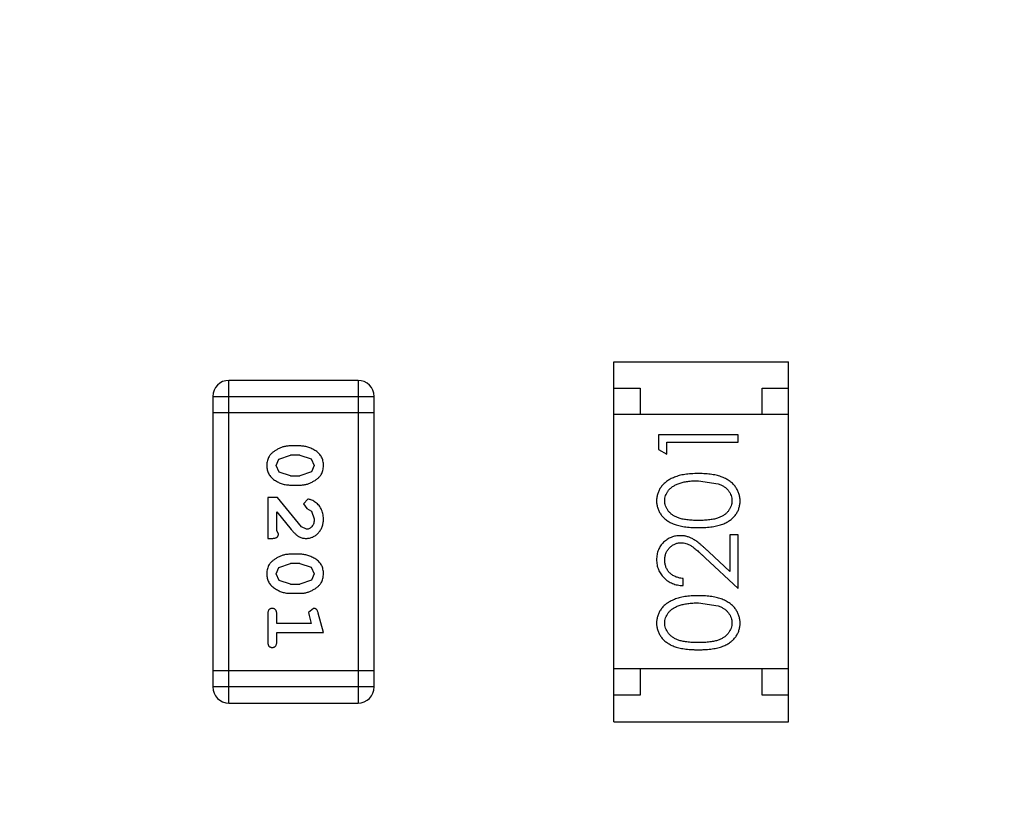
# Model space of a CAD drawing. Header units: inches. Extents: x 13 to 158, y -30 to 56.
# Tile 21 of 84: x 124.98 to 126.84, y 6.8 to 8.27. Entities that reach past the tile are written whole.
import ezdxf

# ---------------------------------------------------------------- set-up
doc = ezdxf.new("R2010")
doc.units = ezdxf.units.IN
doc.header["$LTSCALE"] = 1.21
doc.header["$MEASUREMENT"] = 0
doc.header["$PDMODE"] = 3
doc.header["$PDSIZE"] = 0.3125
doc.layers.get('0').update_dxf_attribs({"linetype": 'CONTINUOUS'})
doc.layers.get('Defpoints').update_dxf_attribs({"linetype": 'CONTINUOUS'})
doc.layers.add('DIM', color=3, linetype='CONTINUOUS')
doc.styles.get("Standard").update_dxf_attribs({"font": 'txt', "width": 0.8})
doc.dimstyles.get("Standard").update_dxf_attribs({"dimtxt": 0.15625, "dimasz": 0.1875, "dimexe": 0.125, "dimexo": 0.0625, "dimgap": 0.09, "dimtad": 0, "dimtih": 1, "dimtoh": 1, "dimzin": 4, "dimdsep": 46, "dimtxsty": 'Standard', "dimblk": '_FILLED', "dimblk1": '_FILLED', "dimblk2": '_FILLED', "dimcen": 0.09, "dimazin": 1, "dimtp": 0.01, "dimtm": 0.01, "dimtfac": 1, "dimtofl": 0, "dimtmove": 0, "dimatfit": 3, "dimldrblk": '_FILLED', "dimfxl": 1, "dimtolj": 1, "dimtzin": 4, "dimarcsym": 0})

# ---------------------------------------------------------------- blocks, each defined once
blk = doc.blocks.new('_FILLED')
at = {"color": 0, "linetype": 'ByBlock'}
blk.add_solid([(0, 0), (-1, 0.1667), (-1, -0.1667)], dxfattribs=at)
blk = doc.blocks.new('*D10')
at = {"layer": 'Defpoints', "color": 0}
for p in [(116.5261, 13.2868), (132.3995, -6.4981), (132.3995, -9.9284)]:
    blk.add_point(p, dxfattribs=at)
at = {"layer": 'DIM', "color": 0, "lineweight": -2}
for p, q in [((116.5261, 13.2243), (116.5261, -10.0534)), ((132.3995, -6.5606), (132.3995, -10.0534)), ((117.5261, -9.9284), (122.9061, -9.9284)), ((131.3995, -9.9284), (126.0195, -9.9284))]:
    blk.add_line(p, q, dxfattribs=at)
at = {"layer": 'DIM', "color": 0, "lineweight": -2, "rotation": 180}
blk.add_blockref('_FILLED', (116.5261, -9.9284), dxfattribs=at)
at = {"layer": 'DIM', "color": 0, "lineweight": -2}
blk.add_blockref('_FILLED', (132.3995, -9.9284), dxfattribs=at)
at = {"layer": 'DIM', "color": 0, "insert": (124.4628, -9.9284), "char_height": 1, "attachment_point": 5}
blk.add_mtext('\\A1;15.87', dxfattribs=at)
blk = doc.blocks.new('*D15')
at = {"layer": 'Defpoints', "color": 0}
for p in [(109.9306, 13.2855), (111.5494, 13.2855), (127.929, -5.4369)]:
    blk.add_point(p, dxfattribs=at)
at = {"layer": 'DIM', "color": 0, "lineweight": -2}
for p, q in [((111.4869, 13.2855), (109.8056, 13.2855)), ((109.9306, 12.2855), (109.9306, 5.4809)), ((109.9306, -4.4369), (109.9306, 2.3676)), ((127.8665, -5.4369), (109.8056, -5.4369))]:
    blk.add_line(p, q, dxfattribs=at)
for p, rotation in [((109.9306, 13.2855), 90), ((109.9306, -5.4369), 270)]:
    blk.add_blockref('_FILLED', p, dxfattribs=dict(at, rotation=rotation))
at = {"layer": 'DIM', "color": 0, "insert": (109.9306, 3.9243), "char_height": 1, "attachment_point": 5, "rotation": 90}
blk.add_mtext('\\A1;18.72', dxfattribs=at)
blk = doc.blocks.new('*D16')
at = {"layer": 'Defpoints', "color": 0}
for p in [(114.1495, 13.2855), (150.6495, 13.2855), (150.6495, -11.8704)]:
    blk.add_point(p, dxfattribs=at)
at = {"layer": 'DIM', "color": 0, "lineweight": -2}
for p, q in [((114.1495, 13.223), (114.1495, -11.9954)), ((150.6495, 13.223), (150.6495, -11.9954)), ((115.1495, -11.8704), (130.7762, -11.8704)), ((149.6495, -11.8704), (134.0229, -11.8704))]:
    blk.add_line(p, q, dxfattribs=at)
at = {"layer": 'DIM', "color": 0, "lineweight": -2, "rotation": 180}
blk.add_blockref('_FILLED', (114.1495, -11.8704), dxfattribs=at)
at = {"layer": 'DIM', "color": 0, "lineweight": -2}
blk.add_blockref('_FILLED', (150.6495, -11.8704), dxfattribs=at)
at = {"layer": 'DIM', "color": 0, "insert": (132.3995, -11.8704), "char_height": 1, "attachment_point": 5}
blk.add_mtext('\\A1;36.50', dxfattribs=at)

msp = doc.modelspace()

# ---------------------------------------------------------------- linework, layer by layer
at = {"color": 6, "linetype": 'Continuous'}
for p, q in [((126.1025, 6.9434), (126.1025, 7.6234)), ((126.1025, 7.6234), (126.4325, 7.6234)), ((126.4325, 6.9434), (126.4325, 7.6234)), ((125.3756, 6.9786), (125.3756, 7.5882)), ((125.6194, 7.5882), (125.3756, 7.5882)), ((125.6194, 7.5882), (125.6194, 6.9786)), ((126.1025, 7.5734), (126.1525, 7.5734)), ((126.1525, 7.5734), (126.1525, 7.5234)), ((126.3825, 7.5234), (126.3825, 7.5734)), ((126.3825, 7.5734), (126.4325, 7.5734)), ((125.3451, 7.5577), (125.3451, 7.0091)), ((125.3451, 7.5577), (125.6499, 7.5577)), ((125.6499, 7.0091), (125.6499, 7.5577)), ((125.3451, 7.5272), (125.6499, 7.5272)), ((126.4325, 7.5234), (126.1025, 7.5234)), ((126.1872, 7.4852), (126.1872, 7.4574)), ((126.3372, 7.4852), (126.1872, 7.4852)), ((126.3372, 7.4717), (126.3372, 7.4852)), ((125.5095, 7.4643), (125.4918, 7.4643)), ((126.1872, 7.4574), (126.2026, 7.4486)), ((126.2026, 7.4486), (126.2026, 7.4717)), ((126.2026, 7.4717), (126.3372, 7.4717)), ((125.4645, 7.4272), (125.4698, 7.4394)), ((125.4698, 7.4394), (125.4921, 7.447)), ((125.5093, 7.447), (125.4921, 7.447)), ((125.5093, 7.447), (125.531, 7.4398)), ((125.531, 7.4398), (125.5368, 7.4274)), ((125.4703, 7.4149), (125.4645, 7.4272)), ((125.5368, 7.4274), (125.5316, 7.4152)), ((125.4921, 7.4077), (125.4703, 7.4149)), ((125.4921, 7.4077), (125.5093, 7.4077)), ((125.5316, 7.4152), (125.5093, 7.4077)), ((125.4918, 7.3904), (125.5095, 7.3904)), ((126.2622, 7.3986), (126.2999, 7.393)), ((125.4488, 7.3668), (125.4488, 7.2897)), ((125.4676, 7.3668), (125.4488, 7.3668)), ((125.5126, 7.3118), (125.4676, 7.3668)), ((125.5248, 7.3636), (125.5164, 7.3548)), ((125.5164, 7.3548), (125.523, 7.3463)), ((125.523, 7.3463), (125.5315, 7.3414)), ((125.4661, 7.3038), (125.4661, 7.34)), ((125.4661, 7.34), (125.4931, 7.3065)), ((125.5315, 7.3414), (125.5368, 7.3265)), ((125.5223, 7.307), (125.5126, 7.3118)), ((125.4692, 7.2983), (125.4661, 7.3038)), ((126.3218, 7.2967), (126.3218, 7.2269)), ((126.3372, 7.2967), (126.3218, 7.2967)), ((126.3372, 7.1948), (126.3372, 7.2967)), ((125.4488, 7.2897), (125.4566, 7.2897)), ((125.5095, 7.2598), (125.4918, 7.2598)), ((126.2751, 7.253), (126.3372, 7.1948)), ((126.3218, 7.2269), (126.2818, 7.2644)), ((125.4645, 7.2227), (125.4698, 7.2348)), ((125.4698, 7.2348), (125.4921, 7.2425)), ((125.5093, 7.2425), (125.4921, 7.2425)), ((125.5093, 7.2425), (125.531, 7.2352)), ((125.531, 7.2352), (125.5368, 7.2229)), ((125.4703, 7.2104), (125.4645, 7.2227)), ((125.5368, 7.2229), (125.5316, 7.2107)), ((125.4921, 7.2032), (125.4703, 7.2104)), ((125.4921, 7.2032), (125.5093, 7.2032)), ((125.5316, 7.2107), (125.5093, 7.2032)), ((126.2333, 7.2006), (126.2333, 7.214)), ((125.4918, 7.1859), (125.5095, 7.1859)), ((126.2622, 7.1679), (126.2999, 7.1622)), ((125.4488, 7.1465), (125.4488, 7.0946)), ((125.4661, 7.1292), (125.4661, 7.1465)), ((125.5351, 7.1575), (125.5258, 7.1497)), ((125.5258, 7.1497), (125.5269, 7.1442)), ((125.5269, 7.1442), (125.531, 7.1292)), ((125.5542, 7.1119), (125.5443, 7.1485)), ((125.531, 7.1292), (125.4661, 7.1292)), ((125.4661, 7.0946), (125.4661, 7.1119)), ((125.4661, 7.1119), (125.5542, 7.1119)), ((125.6499, 7.0396), (125.3451, 7.0396)), ((126.4325, 7.0434), (126.1025, 7.0434)), ((126.1525, 7.0434), (126.1525, 6.9934)), ((126.3825, 6.9934), (126.3825, 7.0434)), ((125.6499, 7.0091), (125.3451, 7.0091)), ((126.1525, 6.9934), (126.1025, 6.9934)), ((126.4325, 6.9934), (126.3825, 6.9934)), ((125.3756, 6.9786), (125.6194, 6.9786)), ((126.1025, 6.9434), (126.4325, 6.9434))]:
    msp.add_line(p, q, dxfattribs=at)
for centre, start, end in [((125.3756, 7.5577), 90, 180), ((125.6194, 7.5577), 0, 90), ((125.3756, 7.0091), 180, 270), ((125.6194, 7.0091), 270, 0)]:
    msp.add_arc(centre, 0.0305, start, end, dxfattribs=at)
for points, knots in [([(125.4918, 7.4643), (125.4907, 7.4643), (125.4886, 7.4643), (125.4854, 7.4639), (125.4823, 7.4635), (125.4792, 7.4628), (125.4761, 7.4619), (125.4732, 7.4608), (125.4702, 7.4595), (125.4673, 7.458), (125.4646, 7.4565), (125.462, 7.4548), (125.4597, 7.4532), (125.4576, 7.4515), (125.4558, 7.4498), (125.4541, 7.4481), (125.4527, 7.4464), (125.4511, 7.444), (125.4495, 7.4409), (125.4481, 7.4367), (125.4473, 7.4321), (125.4472, 7.4289), (125.4472, 7.4273)], [0, 0, 0, 0, 0.049886, 0.09882, 0.148132, 0.19689, 0.246038, 0.295176, 0.345305, 0.395692, 0.445312, 0.491875, 0.535813, 0.577009, 0.616081, 0.652689, 0.687585, 0.720206, 0.785062, 0.85223, 0.923759, 1, 1, 1, 1]), ([(125.5542, 7.4275), (125.5541, 7.4289), (125.554, 7.4318), (125.5533, 7.4358), (125.5522, 7.4397), (125.5506, 7.4433), (125.5486, 7.4466), (125.546, 7.4496), (125.5431, 7.4524), (125.5397, 7.4549), (125.5361, 7.4571), (125.5324, 7.459), (125.5287, 7.4606), (125.5249, 7.462), (125.5212, 7.463), (125.5173, 7.4638), (125.5134, 7.4642), (125.5108, 7.4643), (125.5095, 7.4643)], [0, 0, 0, 0, 0.06692, 0.130834, 0.19258, 0.252759, 0.312631, 0.373411, 0.436359, 0.501894, 0.568244, 0.632472, 0.69556, 0.757163, 0.818592, 0.878885, 0.939235, 1, 1, 1, 1]), ([(125.4472, 7.4273), (125.4472, 7.4258), (125.4473, 7.423), (125.448, 7.4189), (125.4491, 7.4151), (125.4507, 7.4115), (125.4527, 7.4082), (125.4553, 7.4051), (125.4582, 7.4023), (125.4616, 7.3999), (125.4652, 7.3977), (125.4689, 7.3957), (125.4726, 7.3941), (125.4763, 7.3927), (125.4802, 7.3917), (125.484, 7.3909), (125.4879, 7.3905), (125.4905, 7.3904), (125.4918, 7.3904)], [0, 0, 0, 0, 0.067217, 0.131051, 0.19272, 0.252824, 0.312745, 0.373449, 0.436041, 0.501494, 0.567761, 0.632087, 0.695096, 0.757109, 0.817993, 0.878657, 0.939311, 1, 1, 1, 1]), ([(125.5095, 7.3904), (125.5106, 7.3904), (125.5128, 7.3904), (125.5159, 7.3907), (125.5191, 7.3913), (125.5222, 7.3919), (125.5252, 7.3928), (125.5282, 7.394), (125.5312, 7.3953), (125.5341, 7.3968), (125.5368, 7.3984), (125.5394, 7.4), (125.5417, 7.4016), (125.5438, 7.4033), (125.5457, 7.405), (125.5473, 7.4067), (125.5487, 7.4085), (125.5503, 7.4108), (125.5519, 7.414), (125.5532, 7.4182), (125.554, 7.4227), (125.5541, 7.4259), (125.5542, 7.4275)], [0, 0, 0, 0, 0.049855, 0.099516, 0.148482, 0.19758, 0.246804, 0.296268, 0.346517, 0.397047, 0.446826, 0.49336, 0.537801, 0.579207, 0.617974, 0.654833, 0.689171, 0.722088, 0.786392, 0.853518, 0.924186, 1, 1, 1, 1]), ([(126.2623, 7.4121), (126.26, 7.4121), (126.2555, 7.412), (126.2489, 7.4117), (126.2427, 7.4112), (126.2368, 7.4104), (126.2314, 7.4095), (126.2262, 7.4083), (126.2215, 7.4069), (126.2171, 7.4053), (126.213, 7.4035), (126.2091, 7.4016), (126.2056, 7.3995), (126.2023, 7.3972), (126.1993, 7.3948), (126.1965, 7.3923), (126.194, 7.3895), (126.1917, 7.3867), (126.1897, 7.3837), (126.188, 7.3806), (126.1866, 7.3774), (126.1854, 7.3742), (126.1845, 7.3708), (126.1838, 7.3674), (126.1834, 7.3639), (126.1834, 7.3615), (126.1833, 7.3603)], [0, 0, 0, 0, 0.065278, 0.127205, 0.186168, 0.241675, 0.294115, 0.343609, 0.390387, 0.434463, 0.476646, 0.517002, 0.555936, 0.593716, 0.630057, 0.665601, 0.700745, 0.734917, 0.768681, 0.802087, 0.834849, 0.867433, 0.900138, 0.932806, 0.966212, 1, 1, 1, 1]), ([(126.341, 7.3603), (126.341, 7.3615), (126.341, 7.3639), (126.3405, 7.3674), (126.3399, 7.3708), (126.339, 7.3742), (126.3377, 7.3774), (126.3363, 7.3806), (126.3345, 7.3837), (126.3326, 7.3868), (126.3303, 7.3896), (126.3278, 7.3924), (126.325, 7.395), (126.322, 7.3974), (126.3187, 7.3996), (126.3151, 7.4017), (126.3113, 7.4036), (126.3072, 7.4054), (126.3028, 7.407), (126.2981, 7.4083), (126.293, 7.4095), (126.2875, 7.4105), (126.2817, 7.4112), (126.2756, 7.4117), (126.269, 7.412), (126.2645, 7.4121), (126.2623, 7.4121)], [0, 0, 0, 0, 0.033824, 0.067298, 0.10028, 0.133019, 0.165736, 0.198792, 0.232372, 0.266409, 0.301016, 0.336196, 0.371972, 0.408574, 0.446394, 0.485225, 0.525372, 0.567224, 0.611081, 0.65775, 0.70702, 0.759235, 0.814484, 0.873227, 0.934937, 1, 1, 1, 1]), ([(126.1987, 7.3608), (126.1988, 7.3624), (126.199, 7.3657), (126.2002, 7.3705), (126.2024, 7.3752), (126.2047, 7.379), (126.207, 7.3818), (126.209, 7.3839), (126.2112, 7.3858), (126.2137, 7.3876), (126.2164, 7.3893), (126.2194, 7.3909), (126.2225, 7.3923), (126.226, 7.3936), (126.2296, 7.3948), (126.2335, 7.3959), (126.2377, 7.3967), (126.2421, 7.3974), (126.2468, 7.3979), (126.2517, 7.3984), (126.2569, 7.3986), (126.2604, 7.3986), (126.2622, 7.3986)], [0, 0, 0, 0, 0.059689, 0.119507, 0.181075, 0.246162, 0.279894, 0.314468, 0.350403, 0.387474, 0.426147, 0.466624, 0.508745, 0.553328, 0.600058, 0.649177, 0.700552, 0.754894, 0.811825, 0.871514, 0.934319, 1, 1, 1, 1]), ([(126.2999, 7.393), (126.301, 7.3926), (126.303, 7.3918), (126.3059, 7.3905), (126.3087, 7.389), (126.3112, 7.3874), (126.3135, 7.3857), (126.3156, 7.3838), (126.3175, 7.3818), (126.3198, 7.379), (126.3221, 7.3753), (126.3241, 7.3706), (126.3255, 7.3658), (126.3256, 7.3624), (126.3257, 7.3608)], [0, 0, 0, 0, 0.075949, 0.148549, 0.218996, 0.286119, 0.351826, 0.416074, 0.478265, 0.540325, 0.660405, 0.774606, 0.887187, 1, 1, 1, 1]), ([(125.5542, 7.3264), (125.5541, 7.3281), (125.554, 7.3314), (125.5531, 7.3364), (125.5517, 7.3411), (125.5497, 7.3456), (125.5473, 7.3497), (125.5444, 7.3534), (125.5412, 7.3565), (125.5376, 7.359), (125.534, 7.361), (125.5307, 7.3625), (125.5277, 7.3634), (125.5257, 7.3636), (125.5248, 7.3636)], [0, 0, 0, 0, 0.098286, 0.193983, 0.289056, 0.384352, 0.477435, 0.566197, 0.652355, 0.737986, 0.818188, 0.887401, 0.94802, 1, 1, 1, 1]), ([(126.1833, 7.3603), (126.1834, 7.3591), (126.1834, 7.3568), (126.1838, 7.3534), (126.1845, 7.35), (126.1854, 7.3467), (126.1866, 7.3435), (126.188, 7.3404), (126.1898, 7.3373), (126.1917, 7.3344), (126.1939, 7.3316), (126.1964, 7.3289), (126.1991, 7.3264), (126.202, 7.3241), (126.2053, 7.322), (126.2087, 7.3199), (126.2124, 7.3181), (126.2164, 7.3164), (126.2207, 7.315), (126.2254, 7.3137), (126.2305, 7.3126), (126.236, 7.3117), (126.242, 7.311), (126.2484, 7.3105), (126.2552, 7.3102), (126.2599, 7.3102), (126.2623, 7.3102)], [0, 0, 0, 0, 0.033742, 0.066533, 0.099153, 0.13154, 0.164087, 0.196563, 0.229707, 0.263315, 0.297504, 0.331686, 0.366482, 0.4021, 0.438958, 0.476748, 0.515985, 0.556589, 0.599519, 0.645765, 0.695487, 0.748721, 0.805687, 0.866754, 0.931405, 1, 1, 1, 1]), ([(126.2622, 7.3236), (126.2602, 7.3236), (126.2563, 7.3236), (126.2506, 7.3239), (126.2453, 7.3242), (126.2404, 7.3248), (126.2359, 7.3254), (126.2318, 7.3262), (126.228, 7.3271), (126.2246, 7.3282), (126.2215, 7.3294), (126.2186, 7.3308), (126.2159, 7.3323), (126.2134, 7.3339), (126.211, 7.3357), (126.2089, 7.3376), (126.207, 7.3396), (126.2047, 7.3424), (126.2024, 7.3462), (126.2002, 7.3509), (126.199, 7.3558), (126.1988, 7.3591), (126.1987, 7.3608)], [0, 0, 0, 0, 0.073302, 0.142286, 0.206253, 0.266017, 0.321612, 0.372532, 0.419497, 0.462398, 0.502825, 0.541489, 0.579034, 0.615143, 0.650298, 0.684912, 0.718701, 0.752189, 0.817245, 0.879117, 0.939613, 1, 1, 1, 1]), ([(126.3257, 7.3608), (126.3256, 7.3591), (126.3254, 7.3558), (126.3241, 7.3509), (126.322, 7.3462), (126.3197, 7.3424), (126.3174, 7.3396), (126.3154, 7.3375), (126.3133, 7.3356), (126.311, 7.3339), (126.3085, 7.3322), (126.3057, 7.3308), (126.3028, 7.3294), (126.2997, 7.3282), (126.2963, 7.3271), (126.2926, 7.3262), (126.2884, 7.3254), (126.2839, 7.3247), (126.279, 7.3243), (126.2737, 7.3239), (126.2681, 7.3236), (126.2642, 7.3236), (126.2622, 7.3236)], [0, 0, 0, 0, 0.060034, 0.120278, 0.182348, 0.247919, 0.281641, 0.315701, 0.350322, 0.385703, 0.421819, 0.459196, 0.497866, 0.538301, 0.58121, 0.628183, 0.679403, 0.734699, 0.794074, 0.858416, 0.927049, 1, 1, 1, 1]), ([(126.2623, 7.3102), (126.2646, 7.3102), (126.2693, 7.3102), (126.276, 7.3105), (126.2824, 7.311), (126.2883, 7.3117), (126.2939, 7.3126), (126.299, 7.3137), (126.3037, 7.315), (126.3081, 7.3165), (126.3121, 7.3182), (126.3158, 7.3201), (126.3193, 7.3221), (126.3225, 7.3243), (126.3254, 7.3266), (126.3282, 7.329), (126.3306, 7.3317), (126.3328, 7.3345), (126.3347, 7.3374), (126.3364, 7.3404), (126.3379, 7.3435), (126.339, 7.3467), (126.3399, 7.35), (126.3406, 7.3534), (126.341, 7.3568), (126.341, 7.3591), (126.341, 7.3603)], [0, 0, 0, 0, 0.068113, 0.132564, 0.193427, 0.250218, 0.303569, 0.353576, 0.400235, 0.443586, 0.484619, 0.524292, 0.56238, 0.599049, 0.63494, 0.669782, 0.704009, 0.737842, 0.771098, 0.803896, 0.836415, 0.868639, 0.900715, 0.933378, 0.966213, 1, 1, 1, 1]), ([(125.5214, 7.2897), (125.5225, 7.2897), (125.5247, 7.2898), (125.5279, 7.2903), (125.531, 7.2911), (125.534, 7.2922), (125.5369, 7.2937), (125.5396, 7.2955), (125.5422, 7.2976), (125.5446, 7.3), (125.5468, 7.3026), (125.5488, 7.3055), (125.5505, 7.3085), (125.5518, 7.3117), (125.5529, 7.3151), (125.5536, 7.3187), (125.5541, 7.3225), (125.5541, 7.3251), (125.5542, 7.3264)], [0, 0, 0, 0, 0.060981, 0.120256, 0.178148, 0.236115, 0.293993, 0.352864, 0.413358, 0.476056, 0.539296, 0.602396, 0.665116, 0.728325, 0.792919, 0.859317, 0.928302, 1, 1, 1, 1]), ([(125.5368, 7.3265), (125.5368, 7.3251), (125.5367, 7.3224), (125.5359, 7.3186), (125.5345, 7.3152), (125.5326, 7.3123), (125.5303, 7.31), (125.5278, 7.3082), (125.5251, 7.3072), (125.5233, 7.3071), (125.5223, 7.307)], [0, 0, 0, 0, 0.156344, 0.299348, 0.4327, 0.561, 0.682299, 0.791883, 0.89611, 1, 1, 1, 1]), ([(125.4566, 7.2897), (125.4577, 7.2897), (125.4597, 7.2898), (125.4624, 7.2902), (125.4646, 7.2909), (125.4664, 7.2919), (125.4676, 7.2932), (125.4686, 7.2948), (125.4691, 7.2965), (125.4692, 7.2977), (125.4692, 7.2983)], [0, 0, 0, 0, 0.1844, 0.34094, 0.473574, 0.586824, 0.690029, 0.789175, 0.890445, 1, 1, 1, 1]), ([(125.4931, 7.3065), (125.4939, 7.3056), (125.4954, 7.3039), (125.4976, 7.3015), (125.4997, 7.2994), (125.5017, 7.2975), (125.5035, 7.2959), (125.5053, 7.2946), (125.5069, 7.2934), (125.509, 7.2923), (125.5116, 7.2913), (125.5147, 7.2903), (125.518, 7.2898), (125.5203, 7.2897), (125.5214, 7.2897)], [0, 0, 0, 0, 0.103002, 0.197728, 0.285279, 0.365235, 0.437224, 0.502446, 0.560545, 0.611446, 0.707576, 0.80349, 0.900532, 1, 1, 1, 1]), ([(126.2279, 7.2948), (126.2265, 7.2947), (126.2235, 7.2947), (126.2192, 7.2941), (126.2151, 7.2931), (126.2111, 7.2917), (126.2072, 7.2899), (126.2035, 7.2878), (126.1999, 7.2852), (126.1966, 7.2823), (126.1934, 7.2791), (126.1908, 7.2755), (126.1885, 7.2718), (126.1866, 7.2678), (126.1851, 7.2636), (126.1841, 7.2591), (126.1835, 7.2544), (126.1834, 7.2511), (126.1833, 7.2495)], [0, 0, 0, 0, 0.06271, 0.123347, 0.183401, 0.242828, 0.302097, 0.36242, 0.423725, 0.487032, 0.550491, 0.612709, 0.674265, 0.73617, 0.799211, 0.863483, 0.930525, 1, 1, 1, 1]), ([(126.2818, 7.2644), (126.2802, 7.2659), (126.2772, 7.2686), (126.2729, 7.2726), (126.2688, 7.2762), (126.2649, 7.2793), (126.2613, 7.2822), (126.2579, 7.2847), (126.2547, 7.2868), (126.2509, 7.2891), (126.2462, 7.2914), (126.2403, 7.2933), (126.2342, 7.2946), (126.23, 7.2947), (126.2279, 7.2948)], [0, 0, 0, 0, 0.09953, 0.192079, 0.277712, 0.357454, 0.429648, 0.495771, 0.555538, 0.608657, 0.707578, 0.804328, 0.901298, 1, 1, 1, 1]), ([(126.1987, 7.2488), (126.1988, 7.2499), (126.1988, 7.2521), (126.1993, 7.2553), (126.1999, 7.2584), (126.2009, 7.2614), (126.2022, 7.2642), (126.2037, 7.267), (126.2056, 7.2695), (126.2077, 7.2719), (126.21, 7.2741), (126.2124, 7.276), (126.2149, 7.2777), (126.2175, 7.279), (126.2203, 7.2801), (126.2231, 7.2808), (126.2261, 7.2812), (126.2281, 7.2813), (126.2291, 7.2813)], [0, 0, 0, 0, 0.068027, 0.133505, 0.19695, 0.26027, 0.322741, 0.384982, 0.448465, 0.513424, 0.578224, 0.640011, 0.700094, 0.760067, 0.819012, 0.877878, 0.938035, 1, 1, 1, 1]), ([(126.2291, 7.2813), (126.2308, 7.2813), (126.234, 7.2811), (126.2388, 7.2801), (126.2434, 7.2784), (126.2473, 7.2764), (126.2504, 7.2744), (126.2531, 7.2725), (126.256, 7.2701), (126.2593, 7.2675), (126.2628, 7.2644), (126.2667, 7.2609), (126.2708, 7.2571), (126.2736, 7.2544), (126.2751, 7.253)], [0, 0, 0, 0, 0.088014, 0.174976, 0.2638, 0.355443, 0.406413, 0.465519, 0.533076, 0.609353, 0.693899, 0.787171, 0.889197, 1, 1, 1, 1]), ([(125.4918, 7.2598), (125.4907, 7.2598), (125.4886, 7.2597), (125.4854, 7.2594), (125.4823, 7.259), (125.4792, 7.2583), (125.4761, 7.2574), (125.4732, 7.2562), (125.4702, 7.255), (125.4673, 7.2535), (125.4646, 7.2519), (125.462, 7.2503), (125.4597, 7.2487), (125.4576, 7.247), (125.4558, 7.2453), (125.4541, 7.2436), (125.4527, 7.2419), (125.4511, 7.2395), (125.4495, 7.2363), (125.4481, 7.2322), (125.4473, 7.2276), (125.4472, 7.2244), (125.4472, 7.2228)], [0, 0, 0, 0, 0.049886, 0.09882, 0.148132, 0.19689, 0.246038, 0.295176, 0.345305, 0.395692, 0.445312, 0.491875, 0.535813, 0.577009, 0.616081, 0.652689, 0.687585, 0.720206, 0.785062, 0.85223, 0.923759, 1, 1, 1, 1]), ([(125.5542, 7.223), (125.5541, 7.2244), (125.554, 7.2272), (125.5533, 7.2313), (125.5522, 7.2352), (125.5506, 7.2387), (125.5486, 7.242), (125.546, 7.2451), (125.5431, 7.2479), (125.5397, 7.2503), (125.5361, 7.2525), (125.5324, 7.2545), (125.5287, 7.2561), (125.5249, 7.2575), (125.5212, 7.2585), (125.5173, 7.2593), (125.5134, 7.2597), (125.5108, 7.2598), (125.5095, 7.2598)], [0, 0, 0, 0, 0.06692, 0.130834, 0.19258, 0.252759, 0.312631, 0.373411, 0.436359, 0.501894, 0.568244, 0.632472, 0.69556, 0.757163, 0.818592, 0.878885, 0.939235, 1, 1, 1, 1]), ([(126.1833, 7.2495), (126.1834, 7.2478), (126.1835, 7.2445), (126.1841, 7.2397), (126.1853, 7.2351), (126.1868, 7.2306), (126.1888, 7.2264), (126.1912, 7.2224), (126.1941, 7.2186), (126.1974, 7.215), (126.201, 7.2118), (126.2049, 7.2089), (126.209, 7.2064), (126.2134, 7.2044), (126.2181, 7.2028), (126.2229, 7.2016), (126.2281, 7.2008), (126.2316, 7.2006), (126.2333, 7.2006)], [0, 0, 0, 0, 0.06445, 0.126725, 0.187421, 0.247417, 0.306749, 0.366595, 0.427749, 0.490235, 0.553031, 0.614805, 0.676505, 0.738096, 0.801021, 0.864897, 0.931209, 1, 1, 1, 1]), ([(126.2333, 7.214), (126.232, 7.2141), (126.2294, 7.2144), (126.2256, 7.2151), (126.2221, 7.2161), (126.2188, 7.2173), (126.2157, 7.2188), (126.2128, 7.2206), (126.2102, 7.2226), (126.2078, 7.2248), (126.2057, 7.2273), (126.2038, 7.2299), (126.2022, 7.2327), (126.201, 7.2356), (126.2, 7.2387), (126.1992, 7.2419), (126.1988, 7.2453), (126.1988, 7.2476), (126.1987, 7.2488)], [0, 0, 0, 0, 0.073648, 0.143686, 0.210962, 0.275557, 0.338064, 0.399311, 0.4594, 0.51934, 0.579024, 0.637809, 0.695959, 0.754122, 0.813113, 0.873453, 0.935561, 1, 1, 1, 1]), ([(125.4472, 7.2228), (125.4472, 7.2213), (125.4473, 7.2185), (125.448, 7.2144), (125.4491, 7.2106), (125.4507, 7.207), (125.4527, 7.2037), (125.4553, 7.2006), (125.4582, 7.1978), (125.4616, 7.1954), (125.4652, 7.1932), (125.4689, 7.1912), (125.4726, 7.1896), (125.4763, 7.1882), (125.4802, 7.1872), (125.484, 7.1864), (125.4879, 7.1859), (125.4905, 7.1859), (125.4918, 7.1859)], [0, 0, 0, 0, 0.067217, 0.131051, 0.19272, 0.252824, 0.312745, 0.373449, 0.436041, 0.501494, 0.567761, 0.632087, 0.695096, 0.757109, 0.817993, 0.878657, 0.939311, 1, 1, 1, 1]), ([(125.5095, 7.1859), (125.5106, 7.1859), (125.5128, 7.1859), (125.5159, 7.1862), (125.5191, 7.1867), (125.5222, 7.1874), (125.5252, 7.1883), (125.5282, 7.1895), (125.5312, 7.1907), (125.5341, 7.1922), (125.5368, 7.1938), (125.5394, 7.1955), (125.5417, 7.1971), (125.5438, 7.1988), (125.5457, 7.2005), (125.5473, 7.2022), (125.5487, 7.204), (125.5503, 7.2063), (125.5519, 7.2095), (125.5532, 7.2137), (125.554, 7.2182), (125.5541, 7.2214), (125.5542, 7.223)], [0, 0, 0, 0, 0.049855, 0.099516, 0.148482, 0.19758, 0.246804, 0.296268, 0.346517, 0.397047, 0.446826, 0.49336, 0.537801, 0.579207, 0.617974, 0.654833, 0.689171, 0.722088, 0.786392, 0.853518, 0.924186, 1, 1, 1, 1]), ([(126.2623, 7.1813), (126.26, 7.1813), (126.2555, 7.1812), (126.2489, 7.181), (126.2427, 7.1804), (126.2368, 7.1797), (126.2314, 7.1787), (126.2262, 7.1776), (126.2215, 7.1761), (126.2171, 7.1746), (126.213, 7.1727), (126.2091, 7.1708), (126.2056, 7.1687), (126.2023, 7.1665), (126.1993, 7.164), (126.1965, 7.1615), (126.194, 7.1588), (126.1917, 7.1559), (126.1897, 7.1529), (126.188, 7.1498), (126.1866, 7.1466), (126.1854, 7.1434), (126.1845, 7.1401), (126.1838, 7.1366), (126.1834, 7.1331), (126.1834, 7.1307), (126.1833, 7.1296)], [0, 0, 0, 0, 0.065278, 0.127205, 0.186168, 0.241675, 0.294115, 0.343609, 0.390387, 0.434463, 0.476646, 0.517002, 0.555936, 0.593716, 0.630057, 0.665601, 0.700745, 0.734917, 0.768681, 0.802087, 0.834849, 0.867433, 0.900138, 0.932806, 0.966212, 1, 1, 1, 1]), ([(126.341, 7.1296), (126.341, 7.1307), (126.341, 7.1331), (126.3405, 7.1366), (126.3399, 7.1401), (126.339, 7.1434), (126.3377, 7.1467), (126.3363, 7.1499), (126.3345, 7.153), (126.3326, 7.156), (126.3303, 7.1589), (126.3278, 7.1616), (126.325, 7.1642), (126.322, 7.1666), (126.3187, 7.1689), (126.3151, 7.1709), (126.3113, 7.1729), (126.3072, 7.1746), (126.3028, 7.1763), (126.2981, 7.1776), (126.293, 7.1788), (126.2875, 7.1797), (126.2817, 7.1804), (126.2756, 7.181), (126.269, 7.1812), (126.2645, 7.1813), (126.2623, 7.1813)], [0, 0, 0, 0, 0.033824, 0.067298, 0.10028, 0.133019, 0.165736, 0.198792, 0.232372, 0.266409, 0.301016, 0.336196, 0.371972, 0.408574, 0.446394, 0.485225, 0.525372, 0.567224, 0.611081, 0.65775, 0.70702, 0.759235, 0.814484, 0.873227, 0.934937, 1, 1, 1, 1]), ([(126.1987, 7.13), (126.1988, 7.1316), (126.199, 7.1349), (126.2002, 7.1398), (126.2024, 7.1444), (126.2047, 7.1482), (126.207, 7.1511), (126.209, 7.1531), (126.2112, 7.1551), (126.2137, 7.1569), (126.2164, 7.1585), (126.2194, 7.1601), (126.2225, 7.1616), (126.226, 7.1629), (126.2296, 7.164), (126.2335, 7.1651), (126.2377, 7.1659), (126.2421, 7.1667), (126.2468, 7.1672), (126.2517, 7.1676), (126.2569, 7.1678), (126.2604, 7.1678), (126.2622, 7.1679)], [0, 0, 0, 0, 0.059689, 0.119507, 0.181075, 0.246162, 0.279894, 0.314468, 0.350403, 0.387474, 0.426147, 0.466624, 0.508745, 0.553328, 0.600058, 0.649177, 0.700552, 0.754894, 0.811825, 0.871514, 0.934319, 1, 1, 1, 1]), ([(126.2999, 7.1622), (126.301, 7.1618), (126.303, 7.161), (126.3059, 7.1597), (126.3087, 7.1582), (126.3112, 7.1566), (126.3135, 7.1549), (126.3156, 7.153), (126.3175, 7.151), (126.3198, 7.1482), (126.3221, 7.1445), (126.3241, 7.1398), (126.3255, 7.135), (126.3256, 7.1317), (126.3257, 7.13)], [0, 0, 0, 0, 0.075949, 0.148549, 0.218996, 0.286119, 0.351826, 0.416074, 0.478265, 0.540325, 0.660405, 0.774606, 0.887187, 1, 1, 1, 1]), ([(125.4574, 7.1575), (125.4568, 7.1575), (125.4556, 7.1574), (125.4539, 7.1569), (125.4524, 7.1561), (125.4511, 7.155), (125.45, 7.1534), (125.4493, 7.1514), (125.4488, 7.1491), (125.4488, 7.1474), (125.4488, 7.1465)], [0, 0, 0, 0, 0.115051, 0.223278, 0.329269, 0.437893, 0.554681, 0.682591, 0.83103, 1, 1, 1, 1]), ([(125.4661, 7.1465), (125.466, 7.1474), (125.466, 7.1491), (125.4655, 7.1514), (125.4648, 7.1534), (125.4637, 7.155), (125.4624, 7.1561), (125.4609, 7.1569), (125.4592, 7.1574), (125.458, 7.1575), (125.4574, 7.1575)], [0, 0, 0, 0, 0.169102, 0.317658, 0.446239, 0.563118, 0.671828, 0.776546, 0.884858, 1, 1, 1, 1]), ([(125.5443, 7.1485), (125.544, 7.1493), (125.5435, 7.1509), (125.5427, 7.153), (125.5418, 7.1546), (125.5408, 7.1558), (125.5396, 7.1566), (125.5382, 7.1571), (125.5367, 7.1575), (125.5357, 7.1575), (125.5351, 7.1575)], [0, 0, 0, 0, 0.187321, 0.344927, 0.475328, 0.579604, 0.674244, 0.773631, 0.882025, 1, 1, 1, 1]), ([(126.1833, 7.1296), (126.1834, 7.1284), (126.1834, 7.126), (126.1838, 7.1226), (126.1845, 7.1192), (126.1854, 7.1159), (126.1866, 7.1127), (126.188, 7.1096), (126.1898, 7.1066), (126.1917, 7.1036), (126.1939, 7.1008), (126.1964, 7.0981), (126.1991, 7.0957), (126.202, 7.0933), (126.2053, 7.0912), (126.2087, 7.0892), (126.2124, 7.0873), (126.2164, 7.0857), (126.2207, 7.0842), (126.2254, 7.0829), (126.2305, 7.0818), (126.236, 7.0809), (126.242, 7.0803), (126.2484, 7.0797), (126.2552, 7.0794), (126.2599, 7.0794), (126.2623, 7.0794)], [0, 0, 0, 0, 0.033742, 0.066533, 0.099153, 0.13154, 0.164087, 0.196563, 0.229707, 0.263315, 0.297504, 0.331686, 0.366482, 0.4021, 0.438958, 0.476748, 0.515985, 0.556589, 0.599519, 0.645765, 0.695487, 0.748721, 0.805687, 0.866754, 0.931405, 1, 1, 1, 1]), ([(126.2622, 7.0929), (126.2602, 7.0929), (126.2563, 7.0929), (126.2506, 7.0931), (126.2453, 7.0935), (126.2404, 7.094), (126.2359, 7.0946), (126.2318, 7.0954), (126.228, 7.0963), (126.2246, 7.0974), (126.2215, 7.0987), (126.2186, 7.1), (126.2159, 7.1015), (126.2134, 7.1032), (126.211, 7.1049), (126.2089, 7.1068), (126.207, 7.1088), (126.2047, 7.1117), (126.2024, 7.1154), (126.2002, 7.1201), (126.199, 7.125), (126.1988, 7.1283), (126.1987, 7.13)], [0, 0, 0, 0, 0.073302, 0.142286, 0.206253, 0.266017, 0.321612, 0.372532, 0.419497, 0.462398, 0.502825, 0.541489, 0.579034, 0.615143, 0.650298, 0.684912, 0.718701, 0.752189, 0.817245, 0.879117, 0.939613, 1, 1, 1, 1]), ([(126.3257, 7.13), (126.3256, 7.1284), (126.3254, 7.125), (126.3241, 7.1202), (126.322, 7.1154), (126.3197, 7.1117), (126.3174, 7.1088), (126.3154, 7.1068), (126.3133, 7.1049), (126.311, 7.1031), (126.3085, 7.1015), (126.3057, 7.1), (126.3028, 7.0986), (126.2997, 7.0974), (126.2963, 7.0963), (126.2926, 7.0954), (126.2884, 7.0946), (126.2839, 7.0939), (126.279, 7.0935), (126.2737, 7.0931), (126.2681, 7.0929), (126.2642, 7.0929), (126.2622, 7.0929)], [0, 0, 0, 0, 0.060034, 0.120278, 0.182348, 0.247919, 0.281641, 0.315701, 0.350322, 0.385703, 0.421819, 0.459196, 0.497866, 0.538301, 0.58121, 0.628183, 0.679403, 0.734699, 0.794074, 0.858416, 0.927049, 1, 1, 1, 1]), ([(126.2623, 7.0794), (126.2646, 7.0794), (126.2693, 7.0794), (126.276, 7.0798), (126.2824, 7.0802), (126.2883, 7.081), (126.2939, 7.0819), (126.299, 7.0829), (126.3037, 7.0843), (126.3081, 7.0858), (126.3121, 7.0875), (126.3158, 7.0893), (126.3193, 7.0913), (126.3225, 7.0935), (126.3254, 7.0958), (126.3282, 7.0983), (126.3306, 7.1009), (126.3328, 7.1037), (126.3347, 7.1067), (126.3364, 7.1097), (126.3379, 7.1128), (126.339, 7.116), (126.3399, 7.1192), (126.3406, 7.1226), (126.341, 7.126), (126.341, 7.1284), (126.341, 7.1296)], [0, 0, 0, 0, 0.068113, 0.132564, 0.193427, 0.250218, 0.303569, 0.353576, 0.400235, 0.443586, 0.484619, 0.524292, 0.56238, 0.599049, 0.63494, 0.669782, 0.704009, 0.737842, 0.771098, 0.803896, 0.836415, 0.868639, 0.900715, 0.933378, 0.966213, 1, 1, 1, 1]), ([(125.4488, 7.0946), (125.4488, 7.0937), (125.4488, 7.092), (125.4493, 7.0897), (125.45, 7.0878), (125.4511, 7.0862), (125.4524, 7.085), (125.4539, 7.0842), (125.4556, 7.0837), (125.4568, 7.0836), (125.4574, 7.0836)], [0, 0, 0, 0, 0.169012, 0.317488, 0.445429, 0.560977, 0.67065, 0.776666, 0.88492, 1, 1, 1, 1]), ([(125.4574, 7.0836), (125.458, 7.0836), (125.4592, 7.0837), (125.4609, 7.0842), (125.4624, 7.085), (125.4637, 7.0862), (125.4648, 7.0878), (125.4655, 7.0897), (125.466, 7.092), (125.466, 7.0937), (125.4661, 7.0946)], [0, 0, 0, 0, 0.11517, 0.223509, 0.328254, 0.438012, 0.553651, 0.682263, 0.830856, 1, 1, 1, 1])]:
    msp.add_open_spline(points, degree=3, knots=knots, dxfattribs=at)

# ---------------------------------------------------------------- dimensions: what is measured, and where the dimension line sits
at = {"layer": 'DIM'}
dim = msp.add_linear_dim(base=(109.9306, 13.2855), p1=(127.929, -5.4369), p2=(111.5494, 13.2855), angle=90, dimstyle='Standard', override={"dimtxt": 1, "dimasz": 1, "dimtih": 0, "dimtoh": 0, "dimzin": 0, "dimcen": 0.198, "dimadec": 0, "dimazin": 0, "dimtp": 0, "dimtm": 0, "dimtdec": 4, "dimtzin": 0}, dxfattribs=at)
dim.commit()
dim.dimension.update_dxf_attribs({"geometry": '*D15', "text_midpoint": (109.9306, 3.9243)})
for base, p1, p2, picture, middle in [((150.6495, -11.8704), (114.1495, 13.2855), (150.6495, 13.2855), '*D16', (132.3995, -11.8704)), ((132.3995, -9.9284), (116.5261, 13.2868), (132.3995, -6.4981), '*D10', (124.4628, -9.9284))]:
    dim = msp.add_linear_dim(base=base, p1=p1, p2=p2, dimstyle='Standard', override={"dimtxt": 1, "dimasz": 1, "dimtih": 0, "dimtoh": 0, "dimzin": 0, "dimcen": 0.198, "dimadec": 0, "dimazin": 0, "dimtp": 0, "dimtm": 0, "dimtdec": 4, "dimtzin": 0}, dxfattribs=at)
    dim.commit()
    dim.dimension.update_dxf_attribs({"geometry": picture, "text_midpoint": middle})

doc.saveas('drawing.dxf')
